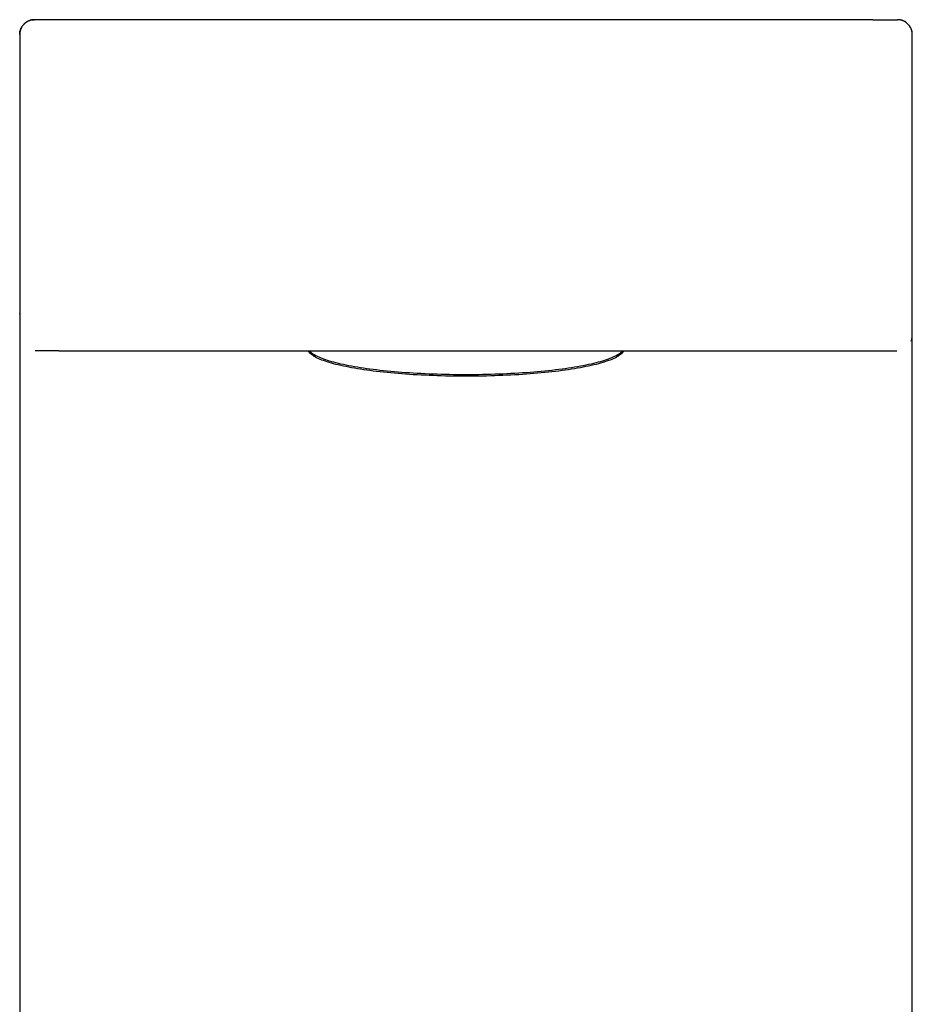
# Model space of a CAD drawing. Header units: millimetres. Extents: x 7 to 1076, y 12 to 702.
# Tile 19 of 23: x 555 to 603, y 601 to 655. Entities that reach past the tile are written whole.
import ezdxf

# ---------------------------------------------------------------- set-up
doc = ezdxf.new("R2010")
doc.units = ezdxf.units.MM

msp = doc.modelspace()

# ---------------------------------------------------------------- linework, layer by layer
at = {"color": 7, "linetype": 'Continuous', "lineweight": 30}
for p, q in [((556.893, 654.999), (555.551, 654.999)), ((601.107, 654.999), (556.893, 654.999)), ((601.107, 654.999), (602.449, 654.999)), ((554.75, 654.199), (554.75, 639.033)), ((603.25, 639.033), (603.25, 654.199)), ((554.75, 639.035), (554.75, 638.999)), ((554.75, 638.999), (554.75, 514.999)), ((554.751, 639.035), (554.751, 639.033)), ((603.25, 638.999), (603.25, 639.033)), ((603.25, 514.999), (603.25, 638.999)), ((555.624, 636.999), (555.588, 637)), ((556.873, 636.999), (555.624, 636.999)), ((556.873, 636.999), (601.127, 636.999)), ((570.406, 636.999), (570.559, 636.851)), ((570.734, 636.71), (570.734, 636.717)), ((570.734, 636.71), (570.743, 636.712)), ((570.734, 636.71), (570.75, 636.707)), ((587.25, 636.707), (587.266, 636.71)), ((587.257, 636.712), (587.266, 636.71)), ((587.266, 636.71), (587.266, 636.717)), ((587.441, 636.851), (587.594, 636.999)), ((601.127, 636.999), (602.376, 636.999)), ((602.376, 636.999), (602.412, 637))]:
    msp.add_line(p, q, dxfattribs=at)
at = {"color": 7, "linetype": 'Continuous', "lineweight": 30, "flags": 128}
for points in [[(587.55, 636.999), (587.549, 636.996), (587.528, 636.958), (587.502, 636.919), (587.469, 636.88), (587.431, 636.842), (587.388, 636.804), (587.338, 636.766), (587.283, 636.728), (587.222, 636.69), (587.155, 636.653), (587.083, 636.616), (587.005, 636.58), (586.922, 636.543), (586.834, 636.508), (586.74, 636.472), (586.64, 636.437), (586.536, 636.403), (586.426, 636.369), (586.311, 636.335), (586.192, 636.302), (586.067, 636.27), (585.937, 636.238), (585.803, 636.207), (585.664, 636.176), (585.52, 636.146), (585.372, 636.117), (585.22, 636.088), (585.063, 636.06), (584.903, 636.033), (584.738, 636.007), (584.569, 635.981), (584.396, 635.956), (584.22, 635.932), (584.04, 635.909), (583.857, 635.886), (583.67, 635.864), (583.48, 635.844), (583.288, 635.824), (583.092, 635.805), (582.893, 635.787), (582.692, 635.769), (582.488, 635.753), (582.282, 635.738), (582.073, 635.723), (581.862, 635.71), (581.65, 635.697), (581.435, 635.686), (581.219, 635.675), (581.002, 635.665), (580.783, 635.657), (580.563, 635.649), (580.341, 635.643), (580.119, 635.637), (579.896, 635.632), (579.673, 635.629), (579.449, 635.626), (579.224, 635.625), (579, 635.624), (578.776, 635.625), (578.551, 635.626), (578.327, 635.629), (578.104, 635.632), (577.881, 635.637), (577.659, 635.643), (577.437, 635.649), (577.217, 635.657), (576.998, 635.665), (576.781, 635.675), (576.565, 635.686), (576.35, 635.697), (576.138, 635.71), (575.927, 635.723), (575.718, 635.738), (575.512, 635.753), (575.308, 635.769), (575.107, 635.787), (574.908, 635.805), (574.712, 635.824), (574.52, 635.844), (574.33, 635.864), (574.143, 635.886), (573.96, 635.909), (573.78, 635.932), (573.604, 635.956), (573.431, 635.981), (573.262, 636.007), (573.097, 636.033), (572.937, 636.06), (572.78, 636.088), (572.628, 636.117), (572.48, 636.146), (572.336, 636.176), (572.197, 636.207), (572.063, 636.238), (571.933, 636.27), (571.808, 636.302), (571.689, 636.335), (571.574, 636.369), (571.464, 636.403), (571.36, 636.437), (571.26, 636.472), (571.166, 636.508), (571.078, 636.543), (570.995, 636.58), (570.917, 636.616), (570.845, 636.653), (570.778, 636.69), (570.717, 636.728), (570.662, 636.766), (570.612, 636.804), (570.569, 636.842), (570.531, 636.88), (570.498, 636.919), (570.472, 636.958), (570.451, 636.996), (570.45, 636.999)], [(570.513, 636.999), (570.531, 636.979), (570.569, 636.94), (570.612, 636.902), (570.662, 636.864), (570.717, 636.826), (570.778, 636.789), (570.845, 636.752), (570.917, 636.715), (570.995, 636.678), (571.078, 636.642), (571.166, 636.606), (571.26, 636.571), (571.36, 636.536), (571.464, 636.501), (571.574, 636.467), (571.689, 636.434), (571.808, 636.401), (571.933, 636.368), (572.063, 636.337), (572.197, 636.305), (572.336, 636.275), (572.48, 636.245), (572.628, 636.215), (572.78, 636.187), (572.937, 636.159), (573.097, 636.132), (573.262, 636.105), (573.431, 636.079), (573.604, 636.055), (573.78, 636.03), (573.96, 636.007), (574.143, 635.985), (574.33, 635.963), (574.52, 635.942), (574.712, 635.922), (574.908, 635.903), (575.107, 635.885), (575.308, 635.868), (575.512, 635.851), (575.718, 635.836), (575.927, 635.822), (576.138, 635.808), (576.35, 635.796), (576.565, 635.784), (576.781, 635.773), (576.998, 635.764), (577.217, 635.755), (577.437, 635.748), (577.659, 635.741), (577.881, 635.735), (578.104, 635.731), (578.327, 635.727), (578.551, 635.725), (578.776, 635.723), (579, 635.723), (579.224, 635.723), (579.449, 635.725), (579.673, 635.727), (579.896, 635.731), (580.119, 635.735), (580.341, 635.741), (580.563, 635.748), (580.783, 635.755), (581.002, 635.764), (581.219, 635.773), (581.435, 635.784), (581.65, 635.796), (581.862, 635.808), (582.073, 635.822), (582.282, 635.836), (582.488, 635.851), (582.692, 635.868), (582.893, 635.885), (583.092, 635.903), (583.288, 635.922), (583.48, 635.942), (583.67, 635.963), (583.857, 635.985), (584.04, 636.007), (584.22, 636.03), (584.396, 636.055), (584.569, 636.079), (584.738, 636.105), (584.903, 636.132), (585.063, 636.159), (585.22, 636.187), (585.372, 636.215), (585.52, 636.245), (585.664, 636.275), (585.803, 636.305), (585.937, 636.337), (586.067, 636.368), (586.192, 636.401), (586.311, 636.434), (586.426, 636.467), (586.536, 636.501), (586.64, 636.536), (586.74, 636.571), (586.834, 636.606), (586.922, 636.642), (587.005, 636.678), (587.083, 636.715), (587.155, 636.752), (587.222, 636.789), (587.283, 636.826), (587.338, 636.864), (587.388, 636.902), (587.431, 636.94), (587.469, 636.979), (587.487, 636.999)]]:
    msp.add_lwpolyline(points, dxfattribs=at)
at = {"color": 7, "linetype": 'Continuous', "lineweight": 30}
for points in [[(554.751, 654.199), (554.752, 654.234), (554.755, 654.304), (554.776, 654.407), (554.809, 654.506), (554.856, 654.6), (554.914, 654.687), (554.983, 654.766), (555.062, 654.836), (555.149, 654.894), (555.244, 654.94), (555.343, 654.974), (555.446, 654.995), (555.516, 654.998), (555.551, 654.999)], [(603.249, 654.199), (603.248, 654.234), (603.245, 654.304), (603.224, 654.407), (603.191, 654.506), (603.144, 654.6), (603.086, 654.687), (603.017, 654.766), (602.938, 654.836), (602.851, 654.894), (602.756, 654.94), (602.657, 654.974), (602.554, 654.995), (602.484, 654.998), (602.449, 654.999)]]:
    msp.add_open_spline(points, degree=3, dxfattribs=at)
for points, knots in [([(555.531, 654.999), (555.525, 654.999), (555.515, 654.998), (555.498, 654.997), (555.482, 654.996), (555.467, 654.995), (555.451, 654.993), (555.436, 654.991), (555.423, 654.988), (555.411, 654.986), (555.4, 654.984), (555.391, 654.982), (555.384, 654.981), (555.375, 654.978), (555.361, 654.975), (555.336, 654.969), (555.298, 654.957), (555.234, 654.933), (555.156, 654.895), (555.072, 654.839), (554.995, 654.774), (554.936, 654.708), (554.891, 654.646), (554.858, 654.593), (554.834, 654.547), (554.815, 654.504), (554.799, 654.461), (554.783, 654.41), (554.768, 654.348), (554.757, 654.277), (554.756, 654.226), (554.755, 654.199)], [0, 0, 0, 0, 0.074274, 0.140445, 0.198523, 0.248531, 0.29051, 0.324541, 0.344945, 0.361108, 0.373323, 0.378157, 0.382335, 0.387343, 0.394782, 0.406421, 0.431754, 0.462781, 0.522219, 0.579282, 0.636308, 0.693333, 0.730935, 0.766222, 0.799562, 0.820406, 0.846277, 0.877174, 0.913095, 0.95404, 1, 1, 1, 1]), ([(603.245, 654.199), (603.244, 654.227), (603.242, 654.279), (603.231, 654.349), (603.218, 654.408), (603.203, 654.455), (603.182, 654.512), (603.149, 654.584), (603.096, 654.668), (603.032, 654.746), (602.959, 654.815), (602.877, 654.875), (602.804, 654.915), (602.748, 654.94), (602.716, 654.952), (602.695, 654.959), (602.682, 654.963), (602.67, 654.967), (602.656, 654.971), (602.639, 654.975), (602.623, 654.979), (602.602, 654.984), (602.579, 654.989), (602.552, 654.993), (602.525, 654.996), (602.497, 654.998), (602.479, 654.999), (602.469, 654.999)], [0, 0, 0, 0, 0.048904, 0.090968, 0.126183, 0.154546, 0.177338, 0.234366, 0.293099, 0.351952, 0.410805, 0.469834, 0.529939, 0.557221, 0.577614, 0.591108, 0.596207, 0.601557, 0.613753, 0.628881, 0.647538, 0.67004, 0.714439, 0.769495, 0.835388, 0.912207, 1, 1, 1, 1]), ([(554.751, 638.999), (554.751, 639), (554.751, 639.003), (554.751, 639.007), (554.751, 639.011), (554.751, 639.016), (554.751, 639.021), (554.751, 639.027), (554.751, 639.031), (554.751, 639.034), (554.751, 639.034), (554.751, 639.035)], [0, 0, 0, 0, 0.029407, 0.060844, 0.097005, 0.139697, 0.248547, 0.392303, 0.565493, 0.767696, 1, 1, 1, 1]), ([(603.249, 638.999), (603.249, 639), (603.249, 639.003), (603.249, 639.007), (603.249, 639.011), (603.249, 639.015), (603.249, 639.019), (603.249, 639.023), (603.249, 639.028), (603.249, 639.033), (603.249, 639.034), (603.249, 639.035)], [0, 0, 0, 0, 0.028846, 0.059934, 0.095936, 0.13861, 0.207638, 0.291834, 0.391984, 0.658575, 1, 1, 1, 1]), ([(603.249, 639.035), (603.25, 639.034), (603.25, 639.034), (603.25, 639.033), (603.25, 639.033)], [0, 0, 0, 0, 0.5853672, 1, 1, 1, 1]), ([(603.183, 637.527), (603.188, 637.539), (603.201, 637.57), (603.218, 637.619), (603.233, 637.677), (603.244, 637.737), (603.248, 637.778), (603.249, 637.799)], [0, 0, 0, 0, 0.142576, 0.342472, 0.552007, 0.771183, 1, 1, 1, 1])]:
    msp.add_open_spline(points, degree=3, knots=knots, dxfattribs=at)

doc.saveas('drawing.dxf')
